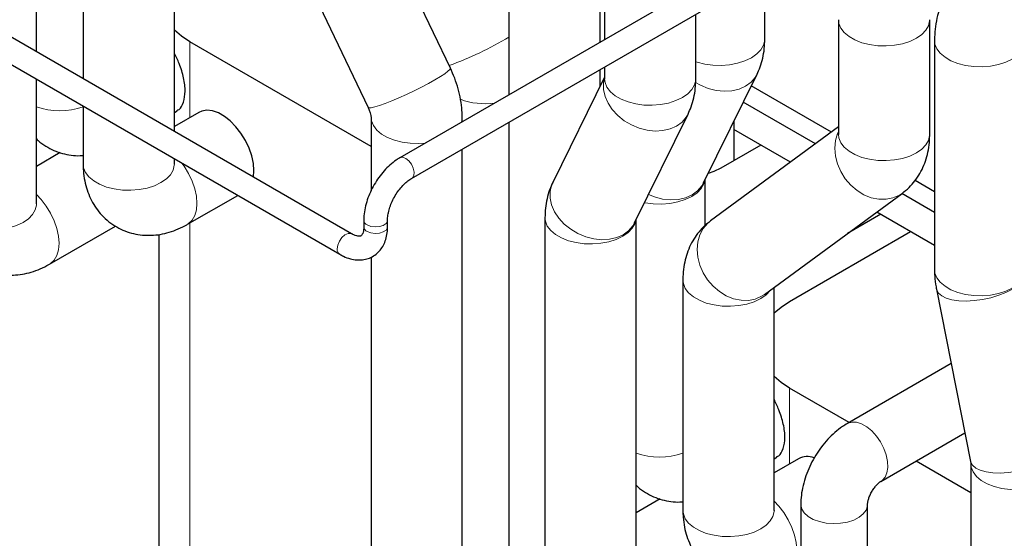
# Model space of a CAD drawing. Header units: millimetres. Extents: x 5 to 418, y 2 to 292.
# Tile 34 of 43: x 340 to 363, y 95 to 107. Entities that reach past the tile are written whole.
import ezdxf

# ---------------------------------------------------------------- set-up
doc = ezdxf.new("R2010")
doc.units = ezdxf.units.MM

msp = doc.modelspace()

# ---------------------------------------------------------------- linework, layer by layer
at = {"color": 7, "linetype": 'Continuous', "lineweight": 25}
for p, q in [((347.3584, 101.6974), (317.6599, 118.8419)), ((317.3799, 118.3569), (347.0784, 101.2124)), ((339.9248, 105.9887), (339.9248, 115.8538)), ((362.9193, 111.814), (348.4926, 103.4856)), ((348.7726, 103.0006), (363.0682, 111.2533)), ((351.0684, 111.2291), (351.0684, 104.9725)), ((353.2184, 106.2137), (353.2184, 111.2291)), ((353.3241, 110.7438), (353.3241, 106.2747)), ((341.0275, 110.2402), (341.0275, 105.3521)), ((343.1775, 104.1109), (343.1775, 110.1047)), ((349.686, 105.6034), (347.7718, 109.6013)), ((345.8327, 108.6729), (347.7468, 104.6749)), ((357.1004, 106.2853), (357.1004, 107.8081)), ((355.4741, 105.3464), (355.4741, 106.8693)), ((358.8395, 106.7429), (358.8395, 104.0402)), ((360.9895, 104.0402), (360.9895, 106.7429)), ((347.8157, 103.7571), (343.545, 106.2225)), ((361.1022, 106.2535), (361.1022, 100.8562)), ((353.2184, 105.1751), (353.2184, 105.5671)), ((353.3241, 105.6281), (353.3241, 105.3464)), ((355.6553, 102.8947), (356.917, 105.4553)), ((339.9248, 102.4014), (339.9248, 105.3421)), ((353.3241, 105.3896), (352.1003, 102.9061)), ((353.3241, 105.3464), (353.3241, 105.3469)), ((358.6714, 104.0913), (356.7823, 105.1819)), ((358.2977, 103.8169), (356.5942, 104.8003)), ((341.0275, 104.7055), (341.0275, 103.3404)), ((343.1775, 104.5566), (343.2421, 104.5939)), ((343.757, 104.557), (343.1775, 104.2224)), ((354.0289, 101.9558), (355.2906, 104.5164)), ((347.8157, 104.4437), (347.8157, 102.7103)), ((349.9657, 104.336), (349.9657, 104.4437)), ((351.0684, 104.3259), (351.0684, 78.0262)), ((356.3684, 104.3419), (356.3684, 103.4202)), ((358.8395, 104.2147), (355.8202, 101.9982)), ((357.7062, 103.3827), (356.3684, 104.155)), ((356.3684, 104.155), (356.3684, 103.4202)), ((358.8395, 104.0402), (358.8395, 104.0407)), ((357.0048, 103.7876), (356.0608, 103.2426)), ((340.4889, 103.609), (339.9248, 103.2834)), ((349.9657, 78.6628), (349.9657, 103.6894)), ((343.1775, 103.3404), (343.1775, 103.4643)), ((355.6933, 101.8901), (355.6933, 102.9718)), ((361.1022, 102.688), (360.6459, 102.9515)), ((357.0925, 100.2651), (360.3389, 102.6483)), ((361.1022, 102.1979), (360.3315, 102.6428)), ((343.4885, 101.9194), (344.6711, 102.6021)), ((361.1022, 101.4222), (359.74, 102.2086)), ((347.6455, 102.0183), (347.6455, 101.8632)), ((348.2055, 101.8632), (348.2055, 102.0183)), ((351.9169, 102.0761), (351.9169, 94.2373)), ((354.0669, 94.2373), (354.0669, 102.0329)), ((359.8332, 102.1548), (359.0534, 101.7046)), ((340.2358, 100.9804), (341.7881, 101.8765)), ((357.6871, 100.0994), (360.5403, 101.7466)), ((342.8127, 101.6789), (342.8127, 82.7468)), ((347.8157, 101.145), (347.8157, 78.0301)), ((355.1696, 100.6063), (355.1696, 95.1763)), ((357.3196, 95.1763), (357.3196, 100.4318)), ((361.1495, 100.3877), (361.9514, 96.3311)), ((361.4958, 98.6361), (359.0506, 97.2245)), ((359.0911, 97.2479), (357.6871, 98.0584)), ((359.838, 95.8604), (361.8184, 97.0037)), ((357.3196, 96.3925), (357.3842, 96.4298)), ((357.8992, 96.3929), (357.3196, 96.0583)), ((361.9578, 95.593), (360.6663, 96.3386)), ((361.9578, 96.2796), (361.9578, 68.2722)), ((354.631, 95.4449), (354.0669, 95.1193)), ((357.9497, 95.3177), (357.9497, 68.8373)), ((359.5247, 68.8373), (359.5247, 95.3177))]:
    msp.add_line(p, q, dxfattribs=at)
at = {"color": 7, "linetype": 'Continuous', "lineweight": 18}
for p, q in [((343.545, 104.4345), (343.545, 106.2225)), ((343.545, 81.7263), (343.545, 101.952)), ((357.6871, 96.2705), (357.6871, 98.0584))]:
    msp.add_line(p, q, dxfattribs=at)
at = {"color": 7, "linetype": 'Continuous', "lineweight": 18, "flags": 128}
for points in [[(358.8395, 106.7433), (358.8498, 106.6572), (358.8952, 106.5457), (358.9754, 106.441), (359.0875, 106.3465), (359.2277, 106.2655), (359.3914, 106.2008), (359.5729, 106.1545), (359.766, 106.1283), (359.9641, 106.123), (360.1606, 106.1388), (360.3487, 106.1752), (360.522, 106.231), (360.6746, 106.3041), (360.8014, 106.3922), (360.8979, 106.4923), (360.9609, 106.6009), (360.9883, 106.7143), (360.9894, 106.7336)], [(355.4741, 105.7526), (355.5023, 105.7432), (355.6838, 105.6969), (355.8769, 105.6707), (356.0751, 105.6654), (356.2715, 105.6812), (356.4596, 105.7176), (356.6329, 105.7733), (356.7855, 105.8465), (356.9123, 105.9346), (357.0088, 106.0347), (357.0719, 106.1432), (357.0993, 106.2567), (357.1004, 106.2853)], [(361.1022, 106.2538), (361.1125, 106.1678), (361.158, 106.0563), (361.2381, 105.9516), (361.3502, 105.8571), (361.4905, 105.7761), (361.6541, 105.7114), (361.8356, 105.6651), (362.0287, 105.6389), (362.2269, 105.6336), (362.4234, 105.6494), (362.6115, 105.6858), (362.7848, 105.7416), (362.9374, 105.8147), (363.0641, 105.9028), (363.1606, 106.0029), (363.2237, 106.1115), (363.2511, 106.2249), (363.2521, 106.2442)], [(347.7468, 104.6749), (347.7667, 104.6642), (347.82, 104.6667), (347.9038, 104.6852), (348.0152, 104.7192), (348.1506, 104.7675), (348.3052, 104.8285), (348.4738, 104.9), (348.6507, 104.9797), (348.8298, 105.0648), (349.005, 105.1525), (349.1705, 105.2396), (349.3204, 105.3234), (349.4498, 105.4009), (349.5542, 105.4695), (349.6301, 105.5268), (349.6749, 105.571), (349.687, 105.6004), (349.686, 105.6034)], [(355.4646, 105.2664), (355.582, 105.2003), (355.7649, 105.1242), (355.9542, 105.0756), (356.1434, 105.056), (356.3262, 105.0663), (356.4962, 105.1059), (356.6477, 105.1737), (356.7755, 105.2672), (356.8754, 105.3833), (356.917, 105.4553)], [(353.3241, 105.3701), (353.3006, 105.2552), (353.3009, 105.0974), (353.3361, 104.9361), (353.405, 104.7766), (353.5053, 104.6244), (353.6336, 104.4848), (353.7854, 104.3624), (353.9557, 104.2614), (354.1386, 104.1853), (354.3279, 104.1367), (354.5171, 104.1172), (354.6998, 104.1274), (354.8698, 104.1671), (355.0213, 104.2348), (355.1492, 104.3283), (355.249, 104.4444), (355.2906, 104.5164)], [(353.3241, 105.3464), (353.3344, 105.2607), (353.3798, 105.1492), (353.4599, 105.0445), (353.572, 104.95), (353.7123, 104.869), (353.876, 104.8043), (354.0574, 104.758), (354.2505, 104.7318), (354.4487, 104.7265), (354.6452, 104.7423), (354.8333, 104.7787), (355.0066, 104.8345), (355.1592, 104.9076), (355.2859, 104.9957), (355.3825, 105.0958), (355.4455, 105.2044), (355.4729, 105.3178), (355.4741, 105.3464)], [(347.8158, 104.4344), (347.826, 104.3579), (347.8714, 104.2464), (347.9516, 104.1417), (348.0637, 104.0472), (348.2039, 103.9662), (348.3676, 103.9015), (348.5491, 103.8552), (348.7422, 103.829), (348.9403, 103.8237), (349.0973, 103.8346)], [(349.9457, 104.3244), (349.9646, 104.415), (349.9657, 104.444)], [(358.8395, 104.1063), (358.8176, 104.0571), (358.7691, 103.8913), (358.7524, 103.7127), (358.7681, 103.5274), (358.8155, 103.3417), (358.8933, 103.1618), (358.9985, 102.994), (359.1278, 102.8439), (359.2766, 102.7167), (359.44, 102.6166), (359.6123, 102.5472), (359.7877, 102.5106), (359.9602, 102.5083), (360.1239, 102.5403), (360.2733, 102.6054), (360.3394, 102.6486)], [(358.8395, 104.0402), (358.8498, 103.9545), (358.8952, 103.843), (358.9754, 103.7382), (359.0875, 103.6437), (359.2277, 103.5628), (359.3914, 103.498), (359.5729, 103.4518), (359.766, 103.4256), (359.9641, 103.4203), (360.1606, 103.4361), (360.3487, 103.4725), (360.522, 103.5282), (360.6746, 103.6014), (360.8014, 103.6895), (360.8979, 103.7895), (360.9609, 103.8981), (360.9883, 104.0115), (360.9895, 104.0402)], [(341.0275, 103.3404), (341.0378, 103.2546), (341.0832, 103.1432), (341.1633, 103.0384), (341.2754, 102.9439), (341.4157, 102.8629), (341.5794, 102.7982), (341.7608, 102.752), (341.954, 102.7257), (342.1521, 102.7205), (342.3486, 102.7363), (342.5367, 102.7727), (342.71, 102.8284), (342.8626, 102.9016), (342.9893, 102.9897), (343.0859, 103.0897), (343.1489, 103.1983), (343.1763, 103.3117), (343.1775, 103.3404)], [(343.4884, 101.9194), (343.5128, 101.9347), (343.5973, 102.0152), (343.6598, 102.1241), (343.6982, 102.2577), (343.7111, 102.4116), (343.6982, 102.5803), (343.6598, 102.7583), (343.5973, 102.9394), (343.5128, 103.1174), (343.4091, 103.2864), (343.3534, 103.3628)], [(348.6326, 103.4717), (348.7041, 103.415), (348.766, 103.335), (348.8098, 103.2427), (348.8298, 103.1504), (348.823, 103.0706), (348.7906, 103.0141), (348.7734, 103.0011)], [(352.1003, 102.9061), (352.0736, 102.8433), (352.0389, 102.6946), (352.0392, 102.5368), (352.0744, 102.3755), (352.1433, 102.216), (352.2436, 102.0638), (352.3719, 101.9242), (352.5237, 101.8018), (352.694, 101.7008), (352.8769, 101.6247), (353.0661, 101.5761), (353.2554, 101.5566), (353.4381, 101.5668), (353.6081, 101.6065), (353.7596, 101.6742), (353.8875, 101.7677), (353.9873, 101.8838), (354.0289, 101.9558)], [(354.2623, 102.4294), (354.2766, 102.4265), (354.4697, 102.4003), (354.6679, 102.395), (354.8644, 102.4108), (355.0525, 102.4472), (355.2258, 102.503), (355.3784, 102.5761), (355.5051, 102.6642), (355.6017, 102.7643), (355.6647, 102.8729), (355.6897, 102.9646)], [(354.3571, 102.6219), (354.5032, 102.5636), (354.6925, 102.515), (354.8817, 102.4954), (355.0645, 102.5057), (355.2345, 102.5453), (355.386, 102.6131), (355.5138, 102.7066), (355.6136, 102.8227), (355.6553, 102.8947)], [(337.7748, 102.4014), (337.7851, 102.3156), (337.8305, 102.2041), (337.9106, 102.0994), (338.0227, 102.0049), (338.163, 101.9239), (338.3267, 101.8592), (338.5082, 101.8129), (338.7013, 101.7867), (338.8994, 101.7814), (339.0959, 101.7973), (339.284, 101.8337), (339.4573, 101.8894), (339.6099, 101.9625), (339.7367, 102.0506), (339.8332, 102.1507), (339.8962, 102.2593), (339.9236, 102.3727), (339.9248, 102.4014)], [(340.2358, 100.9803), (340.2601, 100.9957), (340.3446, 101.0762), (340.4071, 101.1851), (340.4455, 101.3187), (340.4585, 101.4725), (340.4455, 101.6413), (340.4071, 101.8193), (340.3446, 102.0004), (340.2601, 102.1784), (340.1564, 102.3474), (340.0371, 102.5015), (339.9248, 102.6185)], [(347.7275, 101.904), (347.8124, 101.8705), (347.9126, 101.8569), (348.0145, 101.8651), (348.1044, 101.894), (348.1701, 101.9397), (348.2028, 101.996), (348.2055, 102.0176)], [(351.9169, 102.0764), (351.9272, 101.9903), (351.9726, 101.8789), (352.0528, 101.7741), (352.1649, 101.6796), (352.3052, 101.5986), (352.4688, 101.5339), (352.6503, 101.4877), (352.8434, 101.4614), (353.0416, 101.4561), (353.238, 101.472), (353.4261, 101.5084), (353.5994, 101.5641), (353.7521, 101.6373), (353.8788, 101.7254), (353.9753, 101.8254), (354.0384, 101.934), (354.0634, 102.0257)], [(355.8202, 101.9982), (355.7559, 101.9449), (355.6498, 101.8211), (355.5711, 101.6738), (355.5226, 101.5081), (355.5059, 101.3295), (355.5216, 101.1442), (355.5691, 100.9584), (355.6468, 100.7786), (355.7521, 100.6108), (355.8813, 100.4607), (356.0302, 100.3334), (356.1935, 100.2334), (356.3658, 100.1639), (356.5412, 100.1274), (356.7137, 100.1251), (356.8774, 100.1571), (357.0268, 100.2222), (357.0925, 100.2651)], [(347.3583, 101.6974), (347.3377, 101.7062), (347.2726, 101.706), (347.2001, 101.672), (347.1301, 101.6086), (347.0721, 101.5244), (347.0338, 101.4309), (347.0204, 101.3406)], [(347.7275, 101.7489), (347.8124, 101.7153), (347.9126, 101.7017), (348.0145, 101.7099), (348.1044, 101.7388), (348.1701, 101.7845), (348.2028, 101.8409), (348.2055, 101.8632)], [(361.1022, 100.8562), (361.1125, 100.7705), (361.158, 100.659), (361.2381, 100.5542), (361.3502, 100.4597), (361.4905, 100.3788), (361.6541, 100.314), (361.8356, 100.2678), (362.0287, 100.2416), (362.2269, 100.2363), (362.4234, 100.2521), (362.6115, 100.2885), (362.7848, 100.3442), (362.9374, 100.4174), (363.0641, 100.5055), (363.1606, 100.6055), (363.2237, 100.7141), (363.2511, 100.8275), (363.2522, 100.8562)], [(361.1495, 100.3877), (361.1539, 100.3701), (361.1955, 100.2952), (361.2715, 100.2305), (361.3793, 100.1783), (361.5151, 100.1403), (361.6744, 100.1178), (361.8517, 100.1116), (362.0411, 100.1219), (362.236, 100.1484), (362.4298, 100.1901), (362.6159, 100.2457), (362.788, 100.3132), (362.9402, 100.3903), (363.0673, 100.4744), (363.1651, 100.5627), (363.2301, 100.6522), (363.2602, 100.7397), (363.2587, 100.8047)], [(355.1696, 100.6066), (355.1799, 100.5206), (355.2253, 100.4091), (355.3055, 100.3043), (355.4176, 100.2098), (355.5578, 100.1289), (355.7215, 100.0641), (355.903, 100.0179), (356.0961, 99.9917), (356.2943, 99.9864), (356.4907, 100.0022), (356.6788, 100.0386), (356.8521, 100.0943), (357.0048, 100.1675), (357.1315, 100.2556), (357.228, 100.3556), (357.2421, 100.3749)], [(359.0485, 97.2233), (359.0613, 97.2304), (359.1572, 97.2592), (359.2665, 97.2545), (359.3841, 97.2165), (359.5045, 97.147), (359.6221, 97.0492), (359.7314, 96.9277), (359.8272, 96.7882), (359.9052, 96.6372), (359.9616, 96.4818), (359.9938, 96.3293), (360.0003, 96.1867), (359.9808, 96.0607), (359.9362, 95.9572), (359.8687, 95.8812), (359.8425, 95.8631)], [(361.9514, 96.3311), (361.9558, 96.3135), (361.9974, 96.2385), (362.0734, 96.1738), (362.1812, 96.1216), (362.317, 96.0836), (362.4763, 96.0612), (362.6537, 96.055), (362.843, 96.0653), (363.0379, 96.0918), (363.2317, 96.1335), (363.4178, 96.189), (363.5899, 96.2565), (363.7421, 96.3337), (363.8692, 96.4178), (363.967, 96.5061), (364.032, 96.5955), (364.0621, 96.683), (364.0606, 96.748)], [(361.9579, 96.276), (361.9681, 96.1938), (362.0136, 96.0824), (362.0937, 95.9776), (362.2058, 95.8831), (362.3461, 95.8021), (362.5097, 95.7374), (362.6912, 95.6912), (362.8843, 95.6649), (363.0825, 95.6597), (363.279, 95.6755), (363.4671, 95.7119), (363.6404, 95.7676), (363.793, 95.8408), (363.9197, 95.9289), (364.0162, 96.0289), (364.0793, 96.1375), (364.1067, 96.2509), (364.1078, 96.2799)], [(357.6306, 93.7553), (357.6549, 93.7706), (357.7394, 93.8511), (357.8019, 93.96), (357.8403, 94.0937), (357.8533, 94.2475), (357.8403, 94.4162), (357.8019, 94.5942), (357.7394, 94.7753), (357.6549, 94.9534), (357.5512, 95.1223), (357.432, 95.2765), (357.3196, 95.3935)], [(357.9497, 95.3199), (357.95, 95.3054), (357.9729, 95.208), (358.0317, 95.1157), (358.1234, 95.0329), (358.2438, 94.9634), (358.3873, 94.9104), (358.5471, 94.8765), (358.7158, 94.8633), (358.8856, 94.8712), (359.0483, 94.9001), (359.1966, 94.9485), (359.3233, 95.0141), (359.4227, 95.094), (359.49, 95.1843), (359.5221, 95.2808), (359.5246, 95.3116)], [(355.1696, 95.1763), (355.1799, 95.0906), (355.2253, 94.9791), (355.3055, 94.8743), (355.4176, 94.7798), (355.5578, 94.6989), (355.7215, 94.6341), (355.903, 94.5879), (356.0961, 94.5617), (356.2943, 94.5564), (356.4907, 94.5722), (356.6788, 94.6086), (356.8521, 94.6643), (357.0048, 94.7375), (357.1315, 94.8256), (357.228, 94.9256), (357.2911, 95.0342), (357.3185, 95.1476), (357.3196, 95.1763)]]:
    msp.add_lwpolyline(points, dxfattribs=at)
at = {"color": 7, "linetype": 'Continuous', "lineweight": 25, "flags": 128}
for points in [[(343.545, 106.2225), (343.3448, 106.3529), (343.1775, 106.4924)], [(345.0419, 103.0346), (345.0546, 103.1871), (345.0415, 103.3569), (345.0027, 103.536), (344.9395, 103.7182), (344.854, 103.8972), (344.7493, 104.0668), (344.6288, 104.2213), (344.4969, 104.3552), (344.358, 104.464), (344.2169, 104.544), (344.0785, 104.5923), (343.9475, 104.6073), (343.8285, 104.5885), (343.757, 104.557)], [(356.0608, 103.2426), (355.9005, 103.165), (355.7651, 103.1176)], [(357.3196, 99.8295), (357.4869, 99.969), (357.6871, 100.0994)], [(357.6871, 98.0584), (357.4869, 98.1889), (357.3196, 98.3283)]]:
    msp.add_lwpolyline(points, dxfattribs=at)
at = {"color": 7, "linetype": 'Continuous', "lineweight": 18}
for centre, radius, start, end in [((346.9194, 113.2345), 8.051, 289.88113, 301.02021), ((350.5152, 106.4926), 1.7316, 249.97175, 276.91308), ((340.4761, 106.3434), 1.7471, 251.60484, 288.39516), ((348.5516, 103.3678), 0.1318, 52.08496, 116.5718), ((347.777, 102.0262), 0.1318, 183.42854, 247.92418), ((347.777, 101.871), 0.1317, 183.392, 247.92814), ((347.1509, 101.3224), 0.1318, 172.07506, 236.62827), ((354.6183, 98.1793), 1.7471, 251.60484, 288.39516)]:
    msp.add_arc(centre, radius, start, end, dxfattribs=at)
at = {"color": 7, "linetype": 'Continuous', "lineweight": 25}
msp.add_arc((358.1086, 95.9829), 0.4604, 70.61362, 117.05939, dxfattribs=at)
for points, knots in [([(362.4883, 108.6542), (362.4425, 108.6264), (362.3247, 108.555), (362.1452, 108.4178), (361.9534, 108.2405), (361.7761, 108.0422), (361.6154, 107.8268), (361.473, 107.597), (361.3506, 107.3553), (361.2496, 107.1038), (361.172, 106.844), (361.122, 106.5858), (361.1037, 106.3882), (361.1025, 106.2801), (361.1022, 106.2535)], [0, 0, 0, 0, 0.0576527, 0.148034, 0.2390643, 0.3303392, 0.421439, 0.5124479, 0.6037353, 0.6956969, 0.788812, 0.8835454, 0.9714499, 1, 1, 1, 1]), ([(356.917, 105.4553), (356.9428, 105.5124), (356.9987, 105.636), (357.0559, 105.8393), (357.0938, 106.0593), (357.0982, 106.2103), (357.1004, 106.2853)], [0, 0, 0, 0, 0.2197852, 0.4762086, 0.7395967, 1, 1, 1, 1]), ([(343.2357, 104.6055), (343.2537, 104.6118), (343.3194, 104.635), (343.4021, 104.7923), (343.4459, 105.048), (343.4074, 105.3675), (343.3066, 105.686), (343.2168, 105.8777), (343.1775, 105.9617)], [0, 0, 0, 0, 0.0709894, 0.2598292, 0.4535881, 0.6501363, 0.8468183, 1, 1, 1, 1]), ([(349.9657, 104.4437), (349.9645, 104.4973), (349.9616, 104.6349), (349.9326, 104.859), (349.8746, 105.1137), (349.7937, 105.3639), (349.7214, 105.5246), (349.686, 105.6034)], [0, 0, 0, 0, 0.1378483, 0.3539668, 0.5716346, 0.7898842, 1, 1, 1, 1]), ([(355.2906, 104.5164), (355.3164, 104.5735), (355.3724, 104.6972), (355.4296, 104.9005), (355.4674, 105.1204), (355.4719, 105.2714), (355.4741, 105.3464)], [0, 0, 0, 0, 0.2197852, 0.4762086, 0.7395967, 1, 1, 1, 1]), ([(347.7468, 104.6749), (347.7534, 104.6605), (347.7736, 104.6168), (347.7977, 104.5476), (347.8124, 104.4842), (347.8156, 104.4516), (347.8157, 104.4458), (347.8157, 104.4437)], [0, 0, 0, 0, 0.1248477, 0.3786579, 0.6325903, 0.8630851, 1, 1, 1, 1]), ([(360.3389, 102.6483), (360.3948, 102.693), (360.5057, 102.7818), (360.6452, 102.9425), (360.7626, 103.1183), (360.856, 103.3098), (360.9259, 103.5152), (360.9715, 103.734), (360.9881, 103.911), (360.9892, 104.0145), (360.9895, 104.0402)], [0, 0, 0, 0, 0.1339661, 0.2660004, 0.397999, 0.5312741, 0.6672045, 0.8071252, 0.9520606, 1, 1, 1, 1]), ([(339.9248, 103.9353), (339.9383, 103.9215), (340.0035, 103.8547), (340.1419, 103.7605), (340.3337, 103.6578), (340.5365, 103.5867), (340.7443, 103.5468), (340.9093, 103.5327), (341.0032, 103.5408), (341.0275, 103.5428)], [0, 0, 0, 0, 0.0481764, 0.2323148, 0.4120871, 0.5888881, 0.7640091, 0.9391132, 1, 1, 1, 1]), ([(341.0275, 103.3404), (341.0287, 103.2855), (341.0316, 103.1525), (341.0603, 102.9472), (341.1165, 102.7298), (341.1974, 102.5276), (341.3011, 102.3421), (341.431, 102.169), (341.5869, 102.0135), (341.7671, 101.8815), (341.9604, 101.7801), (342.1627, 101.7091), (342.3707, 101.6677), (342.5819, 101.6551), (342.7944, 101.6705), (343.0073, 101.7134), (343.2195, 101.7839), (343.3792, 101.8578), (343.4677, 101.9077), (343.4885, 101.9194)], [0, 0, 0, 0, 0.0464537, 0.1127045, 0.1766956, 0.2386686, 0.2990416, 0.3582624, 0.423068, 0.4861121, 0.5476614, 0.6081934, 0.6681502, 0.7281012, 0.7886463, 0.8504119, 0.9140027, 0.9798784, 1, 1, 1, 1]), ([(343.1773, 103.341), (343.1774, 103.3404), (343.1775, 103.3393), (343.1775, 103.34), (343.1775, 103.3404)], [0, 0, 0, 0, 0.499529, 1, 1, 1, 1]), ([(348.4926, 103.4856), (348.4645, 103.4684), (348.3852, 103.4201), (348.2603, 103.3208), (348.123, 103.1838), (347.9983, 103.0286), (347.8887, 102.8595), (347.7965, 102.6802), (347.7238, 102.4946), (347.673, 102.3063), (347.6487, 102.1466), (347.6463, 102.0523), (347.6455, 102.0183)], [0, 0, 0, 0, 0.06058015, 0.17061418, 0.28028334, 0.38951242, 0.49841052, 0.60731042, 0.71655949, 0.82653491, 0.93767587, 1, 1, 1, 1]), ([(348.2055, 102.0183), (348.2059, 102.0367), (348.2072, 102.0905), (348.2225, 102.1932), (348.2585, 102.3249), (348.3131, 102.4617), (348.3845, 102.5967), (348.4696, 102.723), (348.564, 102.8348), (348.66, 102.9245), (348.7301, 102.9754), (348.7655, 102.9964), (348.7726, 103.0006)], [0, 0, 0, 0, 0.05840335, 0.170689, 0.28478231, 0.40062842, 0.51759643, 0.63493792, 0.75171901, 0.86710622, 0.97349454, 1, 1, 1, 1]), ([(352.1003, 102.9061), (352.0745, 102.849), (352.0186, 102.7253), (351.9614, 102.522), (351.9235, 102.3021), (351.9191, 102.1511), (351.9169, 102.0761)], [0, 0, 0, 0, 0.2197852, 0.4762086, 0.7395967, 1, 1, 1, 1]), ([(337.7748, 102.4014), (337.776, 102.3465), (337.7789, 102.2135), (337.8076, 102.0081), (337.8638, 101.7907), (337.9447, 101.5886), (338.0484, 101.4031), (338.1783, 101.23), (338.3342, 101.0745), (338.5144, 100.9425), (338.7077, 100.8411), (338.91, 100.7701), (339.118, 100.7287), (339.3292, 100.7161), (339.5417, 100.7315), (339.7546, 100.7743), (339.9668, 100.8449), (340.1265, 100.9187), (340.2151, 100.9687), (340.2358, 100.9804)], [0, 0, 0, 0, 0.0464537, 0.1127045, 0.1766956, 0.2386686, 0.2990416, 0.3582624, 0.423068, 0.4861121, 0.5476614, 0.6081934, 0.6681502, 0.7281012, 0.7886463, 0.8504119, 0.9140027, 0.9798784, 1, 1, 1, 1]), ([(339.9247, 102.402), (339.9247, 102.4014), (339.9248, 102.4002), (339.9248, 102.401), (339.9248, 102.4014)], [0, 0, 0, 0, 0.499529, 1, 1, 1, 1]), ([(355.8202, 101.9982), (355.7643, 101.9535), (355.6534, 101.8647), (355.5139, 101.704), (355.3965, 101.5282), (355.3031, 101.3367), (355.2332, 101.1313), (355.1876, 100.9125), (355.171, 100.7355), (355.1699, 100.632), (355.1696, 100.6063)], [0, 0, 0, 0, 0.1339661, 0.2660004, 0.397999, 0.5312741, 0.6672045, 0.8071252, 0.9520606, 1, 1, 1, 1]), ([(347.0784, 101.2124), (347.1072, 101.1967), (347.1892, 101.152), (347.3221, 101.1036), (347.4738, 101.0764), (347.615, 101.0784), (347.7515, 101.1086), (347.8781, 101.1683), (347.9886, 101.2562), (348.0768, 101.3653), (348.143, 101.4927), (348.1868, 101.6375), (348.2039, 101.7638), (348.2051, 101.8414), (348.2055, 101.8632)], [0, 0, 0, 0, 0.0563149, 0.1602839, 0.2514486, 0.3386556, 0.422977, 0.5132016, 0.6007333, 0.6873942, 0.7754775, 0.8669822, 0.9627296, 1, 1, 1, 1]), ([(347.6455, 101.8632), (347.6451, 101.846), (347.6438, 101.7962), (347.6311, 101.7305), (347.6095, 101.6791), (347.589, 101.6542), (347.5757, 101.6455), (347.5549, 101.6383), (347.5112, 101.6379), (347.448, 101.6531), (347.3929, 101.6777), (347.3619, 101.6954), (347.3584, 101.6974)], [0, 0, 0, 0, 0.0594215, 0.1716248, 0.284109, 0.4004144, 0.5322802, 0.6606212, 0.7725226, 0.8796942, 0.9865157, 1, 1, 1, 1]), ([(361.1022, 100.8562), (361.1034, 100.8026), (361.1064, 100.6662), (361.1264, 100.5094), (361.1458, 100.407), (361.1495, 100.3877)], [0, 0, 0, 0, 0.3446941, 0.87702961, 1, 1, 1, 1]), ([(357.3779, 96.4414), (357.3958, 96.4477), (357.4616, 96.4709), (357.5443, 96.6282), (357.588, 96.8839), (357.5495, 97.2034), (357.4487, 97.5219), (357.3589, 97.7137), (357.3196, 97.7976)], [0, 0, 0, 0, 0.0709894, 0.2598292, 0.4535881, 0.6501363, 0.8468183, 1, 1, 1, 1]), ([(359.0506, 97.2245), (359.0112, 97.2005), (358.9085, 97.1379), (358.7522, 97.0152), (358.5855, 96.854), (358.4335, 96.673), (358.2984, 96.4762), (358.1821, 96.2665), (358.0863, 96.0467), (358.0129, 95.8187), (357.9661, 95.5915), (357.9507, 95.4238), (357.9498, 95.3348), (357.9497, 95.3177)], [0, 0, 0, 0, 0.0626561, 0.1634609, 0.2648422, 0.3662902, 0.4675097, 0.5687983, 0.6707064, 0.7737578, 0.8786408, 0.9767308, 1, 1, 1, 1]), ([(361.9514, 96.3311), (361.953, 96.3222), (361.9574, 96.2975), (361.9578, 96.2833), (361.9578, 96.2801), (361.9578, 96.2796)], [0, 0, 0, 0, 0.323254, 0.8928227, 1, 1, 1, 1]), ([(354.0669, 95.7712), (354.0804, 95.7574), (354.1457, 95.6906), (354.284, 95.5965), (354.4759, 95.4937), (354.6786, 95.4227), (354.8864, 95.3827), (355.0515, 95.3686), (355.1454, 95.3767), (355.1696, 95.3788)], [0, 0, 0, 0, 0.0481764, 0.2323148, 0.4120871, 0.5888881, 0.7640091, 0.9391132, 1, 1, 1, 1]), ([(359.5247, 95.3177), (359.5248, 95.3228), (359.525, 95.3364), (359.5307, 95.3811), (359.5489, 95.4521), (359.5814, 95.537), (359.6276, 95.6269), (359.6842, 95.7125), (359.7447, 95.7843), (359.7976, 95.8333), (359.8269, 95.8539), (359.8358, 95.8591), (359.838, 95.8604)], [0, 0, 0, 0, 0.0624704, 0.1682675, 0.2763881, 0.3890384, 0.5059694, 0.6253271, 0.7443096, 0.8611128, 0.9651496, 1, 1, 1, 1]), ([(355.1696, 95.1763), (355.1708, 95.1215), (355.1738, 94.9884), (355.2025, 94.7831), (355.2587, 94.5657), (355.3395, 94.3635), (355.4433, 94.1781), (355.5731, 94.0049), (355.7291, 93.8494), (355.9092, 93.7174), (356.1025, 93.616), (356.3049, 93.545), (356.5129, 93.5037), (356.724, 93.4911), (356.9366, 93.5064), (357.1494, 93.5493), (357.3616, 93.6198), (357.5213, 93.6937), (357.6099, 93.7436), (357.6306, 93.7553)], [0, 0, 0, 0, 0.0464537, 0.1127045, 0.1766956, 0.2386686, 0.2990416, 0.3582624, 0.423068, 0.4861121, 0.5476614, 0.6081934, 0.6681502, 0.7281012, 0.7886463, 0.8504119, 0.9140027, 0.9798784, 1, 1, 1, 1]), ([(357.3195, 95.177), (357.3195, 95.1764), (357.3197, 95.1752), (357.3196, 95.1759), (357.3196, 95.1763)], [0, 0, 0, 0, 0.49952899, 1, 1, 1, 1])]:
    msp.add_open_spline(points, degree=3, knots=knots, dxfattribs=at)

doc.saveas('drawing.dxf')
